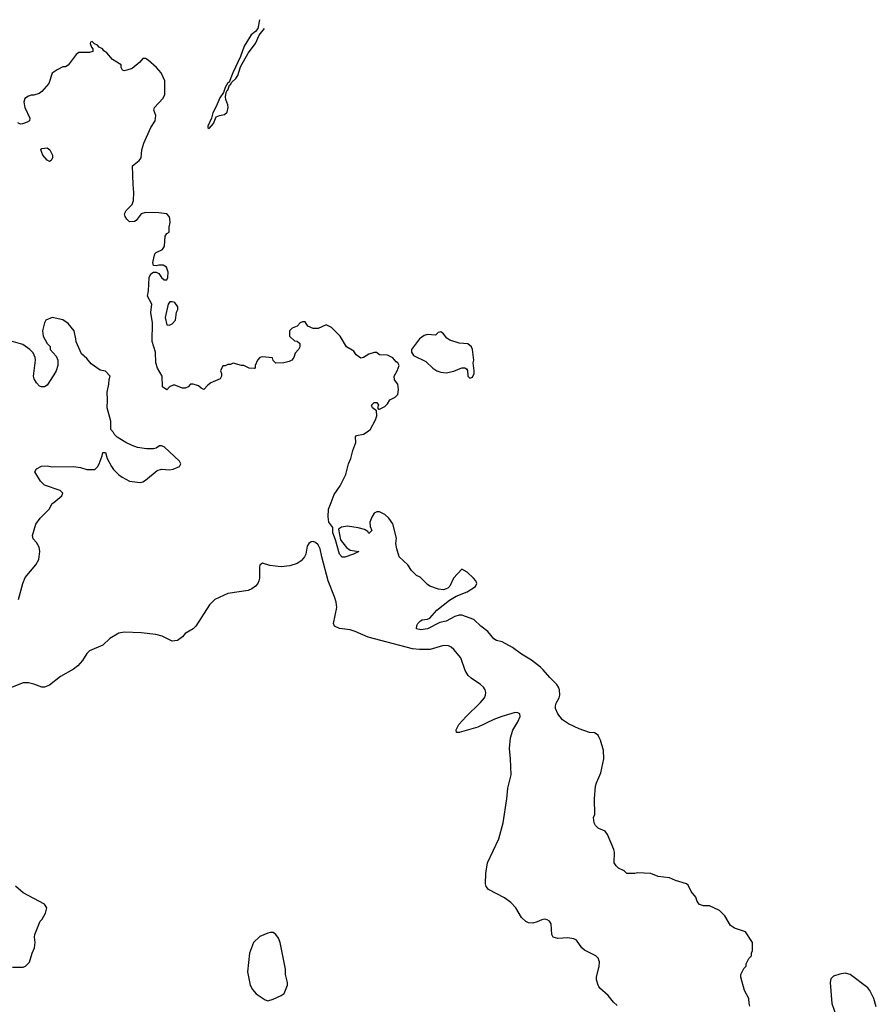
# Model space of a CAD drawing. Header units: inches. Extents: x 1793441 to 1900654, y 320892 to 470514.
# Tile 96 of 99: x 1865645 to 1872085, y 456225 to 463630. Entities that reach past the tile are written whole.
import ezdxf

# ---------------------------------------------------------------- set-up
doc = ezdxf.new("R2010")
doc.units = ezdxf.units.IN
doc.header["$MEASUREMENT"] = 0
for name, color, linetype in [('B8465', 7, 'Continuous'), ('B8466', 7, 'Continuous'), ('B8475', 7, 'Continuous')]:
    doc.layers.add(name, color=color, linetype=linetype)

msp = doc.modelspace()

# ---------------------------------------------------------------- linework, layer by layer
at = {"layer": 'B8465', "color": 5}
for points, elevation in [([(1865636, 459270), (1865667.3, 459390), (1865685.8, 459434.2), (1865766.4, 459530), (1865789.8, 459570), (1865795.8, 459630), (1865790, 459662), (1865770, 459698), (1865745.3, 459725.3), (1865740.7, 459750), (1865764.9, 459835.1), (1865798, 459882), (1865865.2, 459950), (1865889.5, 459990.5), (1865901.1, 460000)], 280), ([(1870000, 458237.8), (1869994, 458250), (1869965.6, 458265.6), (1869930, 458269.3), (1869850, 458297), (1869770, 458334), (1869724.9, 458364.9), (1869692, 458410), (1869674.5, 458450), (1869672.3, 458470), (1869678, 458490), (1869701.2, 458530), (1869705.2, 458550), (1869703.7, 458590), (1869697, 458610), (1869682.9, 458630), (1869630, 458683), (1869581.8, 458741.8), (1869560.1, 458760.1), (1869492.8, 458812.8), (1869418.9, 458858.9), (1869350, 458909.3), (1869271.7, 458951.7), (1869230, 458961.2), (1869210, 458973.2), (1869165.1, 459030), (1869111.6, 459070), (1869059.4, 459119.4), (1868970, 459151.8), (1868950, 459152), (1868917.1, 459142.9), (1868850, 459106.6), (1868802.5, 459097.5), (1868710, 459049.6), (1868661.2, 459041.2), (1868628, 459050), (1868630, 459074), (1868638, 459090), (1868658, 459110), (1868670, 459116), (1868710, 459121), (1868728, 459130), (1868782, 459190), (1868876, 459264), (1868925.6, 459294.4), (1869010, 459326.8), (1869072.5, 459367.5), (1869081.2, 459390), (1869073.2, 459410), (1869057.2, 459430), (1869010, 459474), (1868970, 459498), (1868906.8, 459430), (1868878, 459370), (1868864.5, 459355.5), (1868850.7, 459349.3), (1868830, 459342.7), (1868794, 459346), (1868728.7, 459370), (1868710, 459381.2), (1868656.5, 459436.5), (1868628, 459450), (1868590, 459488), (1868562.7, 459530), (1868498, 459590), (1868479.3, 459650), (1868474, 459690), (1868477.2, 459730), (1868450, 459838), (1868420.2, 459880.2), (1868390, 459908), (1868350, 459928), (1868330, 459928), (1868310, 459918), (1868291.1, 459888.9), (1868278, 459850), (1868279.6, 459819.6), (1868291.1, 459788.9), (1868270, 459766), (1868262, 459782), (1868236, 459796), (1868190, 459809.2), (1868110, 459822), (1868065.4, 459814.6), (1868042, 459798), (1868057.6, 459717.6), (1868101.7, 459661.7), (1868130, 459641), (1868194, 459630), (1868154, 459610), (1868090, 459588.7), (1868070, 459588.7), (1868050, 459609.2), (1868018, 459718), (1867998, 459770), (1867998, 459810), (1867969.7, 459850), (1867963.5, 459890), (1867967.6, 459950), (1867987.1, 460000)], 260), ([(1870000, 456558.3), (1869996, 456570), (1869976.3, 456590), (1869891.7, 456631.7), (1869871.5, 456650), (1869830, 456707), (1869810, 456717.6), (1869764.9, 456724.9), (1869690, 456720.7), (1869655.3, 456730), (1869646, 456750), (1869641.6, 456830), (1869629.4, 456850), (1869610, 456861.3), (1869590, 456865.4), (1869570, 456861.7), (1869535.2, 456844.8), (1869504.1, 456835.9), (1869470, 456838.6), (1869450, 456847.3), (1869418.6, 456878.6), (1869375.4, 456950), (1869336.2, 456990), (1869290, 457025.4), (1869170, 457088.4), (1869151.6, 457110), (1869146.6, 457130), (1869149.8, 457210), (1869162.4, 457290), (1869247.1, 457470), (1869281, 457590), (1869307.9, 457770), (1869315, 457850), (1869339.3, 457950), (1869335.3, 458070), (1869326.6, 458150), (1869334.5, 458230), (1869352.7, 458287.3), (1869389.6, 458350), (1869406.6, 458390), (1869404, 458410), (1869390, 458418), (1869370, 458419.6), (1869270, 458389.7), (1869210, 458366.6), (1869090, 458308.2), (1868949.2, 458269.2), (1868928.9, 458268.9), (1868926, 458290), (1868946.6, 458330), (1869001.6, 458390), (1869110, 458494.9), (1869139.6, 458530), (1869147.8, 458550), (1869149.6, 458570), (1869145.6, 458590), (1869131.6, 458610), (1869110, 458629.6), (1869038, 458678), (1869017.7, 458697.7), (1868995.1, 458735.1), (1868961.6, 458830), (1868910, 458893.6), (1868890, 458911.6), (1868870, 458922), (1868830, 458923.9), (1868730, 458894), (1868650, 458892.5), (1868598.1, 458898.1), (1868265.2, 458985.2), (1868167, 459030), (1868130, 459041.6), (1868050, 459051.9), (1868011.6, 459070), (1868003.9, 459090), (1868029.1, 459210), (1868023.9, 459250), (1868012.3, 459290), (1867963.2, 459410), (1867916, 459590), (1867904.8, 459650), (1867890, 459681.6), (1867870, 459698.7), (1867850, 459704.5), (1867836.8, 459703.2), (1867818.8, 459690), (1867807.3, 459670), (1867795.5, 459610), (1867785.5, 459590), (1867759.9, 459560.1), (1867730, 459539.6), (1867676.7, 459523.3), (1867610, 459514.3), (1867525.1, 459525.1), (1867470, 459542), (1867462, 459538), (1867451.1, 459528.9), (1867446.8, 459513.2), (1867448, 459430), (1867443, 459410), (1867435.5, 459390), (1867417.3, 459370), (1867390.8, 459350), (1867361.7, 459338.3), (1867210, 459315.8), (1867111.2, 459268.8), (1867072.2, 459230), (1866970, 459069.3), (1866950, 459049.4), (1866890, 459012.7), (1866870, 458989.2), (1866830, 458961.2), (1866790, 458955.1), (1866714.9, 458994.9), (1866667.1, 459007.1), (1866559.2, 459019.2), (1866430, 459024.7), (1866390, 459016.9), (1866323.1, 458976.9), (1866270, 458927), (1866170, 458883.5), (1866150, 458864.2), (1866116.9, 458810), (1866081.7, 458770), (1866050, 458745.8), (1865950.8, 458689.2), (1865870, 458625.5), (1865830, 458609.8), (1865810, 458609.8), (1865750, 458632.7), (1865710, 458642), (1865670, 458642.9), (1865650, 458636.2), (1865570, 458603.5)], 280), ([(1870000, 457547.9), (1869995.3, 457550), (1869974, 457570), (1869964, 457590), (1869958, 457630), (1869968.4, 457651.6), (1869966, 457770), (1869974.8, 457865.2), (1869981.2, 457890), (1870000, 457932)], 260), ([(1865590, 456504), (1865670, 456504.7), (1865688.9, 456511.1), (1865719, 456541), (1865739, 456610), (1865757.2, 456650), (1865761.2, 456690), (1865755.3, 456730), (1865758, 456750), (1865798, 456850), (1865813.6, 456866.4), (1865839, 456910), (1865849, 456950), (1865830, 456979), (1865670, 457064), (1865612.5, 457112.5)], 320), ([(1870000, 456359.9), (1869993.5, 456370), (1869982.2, 456410), (1869982.2, 456430), (1870000, 456501.2)], 280)]:
    msp.add_lwpolyline(points, dxfattribs=dict(at, elevation=elevation))
at = {"layer": 'B8465', "color": 5, "elevation": 320}
msp.add_lwpolyline([(1867530, 456765.2), (1867510, 456761.2), (1867450, 456735.1), (1867403, 456690), (1867373, 456610), (1867358, 456470), (1867377.3, 456370), (1867395.9, 456335.9), (1867423.5, 456303.5), (1867490, 456258), (1867510, 456251.3), (1867550, 456264.7), (1867610, 456291), (1867632.9, 456307.1), (1867659, 456370), (1867659, 456390), (1867643.7, 456450), (1867643.7, 456490), (1867603.7, 456690), (1867590, 456722), (1867570, 456749), (1867550, 456764)], close=True, dxfattribs=at)
at = {"layer": 'B8466', "color": 5}
for points, elevation in [([(1867447.3, 463629.9), (1867436, 463564), (1867417.9, 463542.1), (1867385, 463515), (1867333.4, 463430), (1867305.8, 463354.2), (1867246.7, 463230), (1867219, 463161), (1867210, 463155.1), (1867190, 463119), (1867177.3, 463082.7), (1867150, 463042), (1867122.4, 462977.6), (1867096, 462930), (1867087.3, 462890), (1867058, 462830), (1867058, 462818), (1867070, 462812), (1867102, 462850), (1867121.2, 462898.8), (1867146, 462910), (1867184.1, 462915.9), (1867204.5, 462935.5), (1867212, 462970), (1867209.3, 462990), (1867194.5, 463030), (1867192, 463050), (1867197.5, 463082.5), (1867203.7, 463096.3), (1867210, 463098.8), (1867222.5, 463137.5), (1867230, 463142.8), (1867238.9, 463161.1), (1867270, 463188.5), (1867284.2, 463210), (1867305.6, 463274.4), (1867362.5, 463377.5), (1867418.3, 463450), (1867446, 463514), (1867486.2, 463562.6)], 260), ([(1867987.1, 460000), (1868010, 460058.8), (1868054.5, 460125.5), (1868098, 460210), (1868116.2, 460290), (1868134.5, 460330), (1868149.6, 460390.4), (1868172.7, 460450), (1868170, 460494), (1868178, 460502), (1868230, 460513), (1868265.4, 460534.6), (1868281.2, 460550), (1868320.2, 460619.8), (1868328.7, 460650), (1868328, 460688), (1868298, 460710), (1868290, 460731.3), (1868310, 460750.7), (1868330.7, 460750.7), (1868342, 460730), (1868334, 460710), (1868342, 460702), (1868350, 460702), (1868390, 460722), (1868410, 460742), (1868428.9, 460771.1), (1868468.9, 460791.1), (1868488.9, 460811.1), (1868493.2, 460850), (1868488.4, 460888.4), (1868462, 460922), (1868459, 460950), (1868484, 460990), (1868498, 461030), (1868488.4, 461048.4), (1868476.4, 461056.4), (1868450, 461088), (1868410, 461108), (1868350, 461108.7), (1868327.3, 461127.3), (1868310, 461128), (1868270, 461115.3), (1868230, 461089), (1868210, 461084), (1868175.3, 461110), (1868157.2, 461137.2), (1868102, 461170), (1868055.3, 461250), (1867990, 461315.3), (1867950, 461335.3), (1867890, 461308.7), (1867850, 461308), (1867810, 461326), (1867790, 461358), (1867770, 461358), (1867754, 461350), (1867730, 461326), (1867694, 461310), (1867674, 461290), (1867674, 461250), (1867710, 461214), (1867731.6, 461211.6), (1867750, 461194), (1867751.3, 461170), (1867742, 461150), (1867716.9, 461123.1), (1867704.7, 461090), (1867691.3, 461070), (1867670, 461059), (1867630, 461049), (1867570, 461046), (1867550, 461066), (1867546, 461086), (1867470, 461095.3), (1867451.1, 461088.9), (1867432, 461070), (1867414, 461030), (1867414, 461010), (1867410, 461006), (1867370, 461008.7), (1867328.7, 461028.7), (1867311.3, 461028.7), (1867250, 461048), (1867230, 461038), (1867210, 461038), (1867190, 461028), (1867172.7, 461027.3), (1867154, 460990), (1867162, 460970), (1867162, 460950), (1867151.1, 460928.9), (1867082, 460898), (1867058, 460882), (1867030, 460848), (1867010, 460858), (1866990, 460875.3), (1866950, 460888), (1866930, 460888), (1866911.1, 460868.9), (1866890, 460858), (1866870, 460858), (1866810, 460882), (1866799.6, 460880.4), (1866771.6, 460868.4), (1866750, 460846), (1866718, 460870), (1866715.3, 460950), (1866682, 461010), (1866668.7, 461050), (1866665.2, 461130), (1866640.5, 461210), (1866643.6, 461350), (1866631.9, 461428.1), (1866639, 461490), (1866605.2, 461550), (1866614, 461590), (1866617.2, 461690), (1866630, 461718), (1866650, 461731.3), (1866670, 461732), (1866690, 461722), (1866710, 461692), (1866730, 461674), (1866750, 461674), (1866758, 461690), (1866762, 461730), (1866748, 461770), (1866723.1, 461783.1), (1866690, 461784), (1866670, 461779), (1866650, 461782), (1866644.5, 461804.5), (1866661.3, 461870), (1866670, 461879.5), (1866717.5, 461902.5), (1866732.9, 461927.1), (1866739.3, 462000.7), (1866750, 462022), (1866767.3, 462032.7), (1866768.4, 462068.4), (1866776.2, 462103.8), (1866773.9, 462133.9), (1866769.4, 462150), (1866750, 462169.4), (1866690, 462177.2), (1866590, 462179.3), (1866558, 462170), (1866520.7, 462119.3), (1866507.5, 462112.5), (1866470, 462109.5), (1866449.2, 462130), (1866437.2, 462150), (1866433.2, 462170), (1866444.8, 462195.2), (1866490, 462241), (1866500.7, 462270), (1866502.9, 462330), (1866496.9, 462390), (1866494, 462530), (1866544, 462570), (1866557.2, 462590), (1866563.7, 462650), (1866578.9, 462701.1), (1866630, 462818), (1866664, 462870), (1866669, 462910), (1866654, 462950), (1866659, 462970), (1866721.5, 463038.5), (1866734.8, 463065.2), (1866736, 463170), (1866709.3, 463230), (1866672.7, 463270), (1866610, 463326), (1866590, 463337.2), (1866570, 463339), (1866546.8, 463310), (1866490, 463262.9), (1866449.3, 463249.3), (1866430, 463246), (1866418, 463250), (1866408.7, 463270), (1866408, 463290), (1866342, 463330), (1866300.4, 463380.4), (1866276.4, 463396.4), (1866266, 463410), (1866243.1, 463423.1), (1866230, 463438), (1866207.3, 463447.3), (1866190, 463466), (1866178, 463462), (1866174, 463450), (1866183.6, 463423.6), (1866194, 463410), (1866194, 463390), (1866170, 463382), (1866090, 463382), (1866070, 463369), (1866010, 463288.7), (1865990, 463275.3), (1865970, 463275.3), (1865926.4, 463253.6), (1865890, 463228), (1865864.7, 463150), (1865811, 463090), (1865790, 463075.3), (1865750, 463062), (1865730, 463062), (1865710, 463055.3), (1865682.8, 463037.2), (1865676, 463010), (1865682.8, 462970), (1865720.5, 462890), (1865717.3, 462870), (1865701.1, 462858.9), (1865666.7, 462846.7), (1865650, 462844), (1865630, 462854)], 260), ([(1865901.1, 460000), (1865962, 460050), (1865968, 460070), (1865948.9, 460088.9), (1865830, 460128.7), (1865800.2, 460160.2), (1865758, 460230), (1865770, 460252), (1865808.9, 460271.1), (1865850, 460274.8), (1865890, 460266.8), (1866050, 460270.7), (1866102.5, 460262.5), (1866150, 460247.3), (1866210, 460247.7), (1866230, 460267.3), (1866242, 460290), (1866265.2, 460350), (1866270, 460374), (1866290, 460374), (1866303, 460330), (1866335.8, 460270), (1866350, 460248.2), (1866388, 460210), (1866414, 460190), (1866470, 460159.5), (1866550, 460150.3), (1866570, 460154.6), (1866590, 460165.7), (1866679.2, 460240.8), (1866710, 460248.9), (1866770, 460243.6), (1866799, 460250), (1866846.6, 460270), (1866856.2, 460290), (1866847.3, 460310), (1866730, 460417), (1866710, 460425.2), (1866696, 460424), (1866670, 460408), (1866650, 460402), (1866596.9, 460403.1), (1866530, 460413.2), (1866490, 460426.6), (1866442, 460450), (1866378, 460490), (1866358, 460510), (1866350, 460526), (1866328.9, 460548.9), (1866329, 460610), (1866302.7, 460710), (1866306, 460770), (1866302, 460830), (1866315.3, 460890), (1866316.4, 460923.6), (1866326, 460950), (1866290, 460986), (1866250, 460995.3), (1866182.5, 461042.5), (1866150, 461082), (1866110, 461118), (1866068.4, 461208.4), (1866068, 461230), (1866054, 461290), (1866010, 461344), (1865970, 461373.2), (1865890, 461389.2), (1865842, 461370), (1865830.9, 461349.1), (1865816, 461290), (1865821, 461250), (1865850, 461194), (1865872.7, 461172.7), (1865874, 461150), (1865919.6, 461099.6), (1865932, 461070), (1865931.3, 461030), (1865918, 460990), (1865901.4, 460958.6), (1865850, 460882), (1865830, 460868.7), (1865808.9, 460868.9), (1865794.6, 460874.6), (1865770, 460898), (1865754, 460930), (1865749.5, 460949.5), (1865764, 461070), (1865762, 461090), (1865745.6, 461125.6), (1865722, 461150), (1865667.3, 461187.3), (1865528.3, 461228.3)], 280)]:
    msp.add_lwpolyline(points, dxfattribs=dict(at, elevation=elevation))
at = {"layer": 'B8466', "color": 5, "elevation": 260}
for points in [[(1865870, 462563.7), (1865850, 462572.7), (1865818.4, 462610), (1865804, 462650), (1865810, 462662), (1865850, 462666), (1865871, 462650), (1865890.7, 462610), (1865890.7, 462590), (1865881, 462570)], [(1866790, 461508), (1866772.7, 461507.3), (1866762, 461490), (1866738, 461390), (1866750, 461334), (1866770, 461332), (1866790, 461342), (1866815.3, 461370), (1866824, 461430), (1866833.2, 461450), (1866833.2, 461470), (1866810, 461502)], [(1868810, 461282), (1868790, 461278), (1868770, 461258), (1868710, 461261.2), (1868685.2, 461254.8), (1868650, 461229), (1868591.3, 461150), (1868591.3, 461130), (1868605.4, 461105.4), (1868698.5, 461058.5), (1868751.3, 461010), (1868782, 460990), (1868810, 460978.8), (1868850, 460974.8), (1868910, 460986.8), (1868970, 461010.8), (1868991.3, 461011.3), (1869003.6, 461003.6), (1869011.6, 460991.6), (1869014, 460950), (1869030, 460934), (1869050, 460942), (1869062, 460970), (1869062, 460990), (1869055.3, 461050), (1869059, 461070), (1869048.9, 461148.9), (1869042, 461170), (1869012.9, 461192.9), (1868950, 461198), (1868879.5, 461219.5), (1868855.1, 461235.1), (1868830, 461268)]]:
    msp.add_lwpolyline(points, close=True, dxfattribs=at)
at = {"layer": 'B8475', "color": 5}
for points, elevation in [([(1870000, 457932), (1870014.9, 457965.1), (1870037.6, 458070), (1870034.2, 458134.2), (1870012.5, 458212.5), (1870000, 458237.8)], 260), ([(1871135.3, 456210), (1871128.4, 456231.6), (1871128, 456270), (1871095.3, 456330), (1871068, 456430), (1871068, 456450), (1871090, 456494), (1871107.3, 456512.7), (1871108, 456530), (1871128, 456570), (1871148, 456590), (1871148, 456610), (1871155.3, 456630), (1871155.3, 456690), (1871102, 456770), (1871018.4, 456798.4), (1870990, 456817.2), (1870946.6, 456890), (1870906, 456930), (1870830, 456964.5), (1870786.3, 456966.3), (1870756, 456976), (1870738.6, 456998.6), (1870729, 457030), (1870693.6, 457073.6), (1870670, 457122), (1870658, 457130), (1870576.6, 457156.6), (1870530, 457177.2), (1870446, 457186), (1870390, 457209), (1870290, 457214), (1870270, 457208.7), (1870210, 457208.7), (1870190, 457228), (1870146, 457250), (1870130, 457266), (1870115.3, 457290), (1870117.2, 457370), (1870112.7, 457390), (1870063.3, 457503.3), (1870046.8, 457526.8), (1870000, 457547.9)], 260), ([(1870000, 456501.2), (1870002.2, 456510), (1870004.7, 456544.7), (1870000, 456558.3)], 280), ([(1872085.4, 456205.4), (1872066.6, 456270), (1872036, 456330), (1872021.2, 456350), (1871890, 456449.3), (1871850, 456458.4), (1871810, 456451.8), (1871764.4, 456435.6), (1871744.4, 456415.6), (1871739.1, 456390), (1871751.3, 456230), (1871786, 456130)], 260), ([(1870136.4, 456216.4), (1870110, 456241.6), (1870070.5, 456290.5), (1870007.8, 456347.8), (1870000, 456359.9)], 280)]:
    msp.add_lwpolyline(points, dxfattribs=dict(at, elevation=elevation))

doc.saveas('drawing.dxf')
